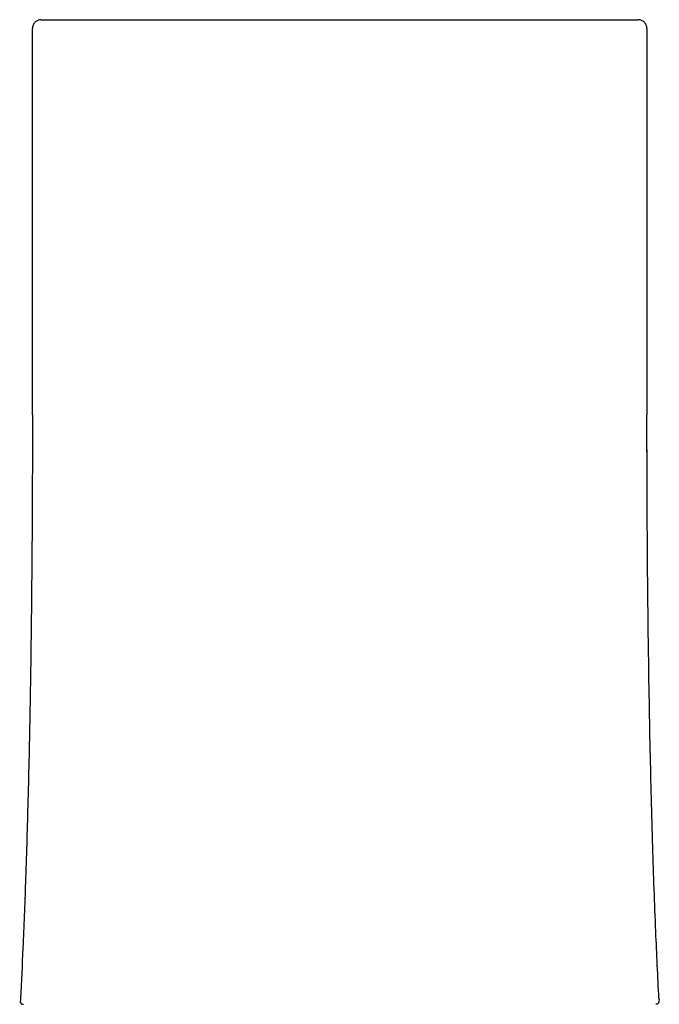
# Model space of a CAD drawing. Header units: millimetres. Extents: x 4339.965 to 4340.015, y 1931.508 to 1931.835.
# Tile 3 of 3: x 4339.969 to 4340.012, y 1931.768 to 1931.835. Entities that reach past the tile are written whole.
import ezdxf

# ---------------------------------------------------------------- set-up
doc = ezdxf.new("R2010")
doc.units = ezdxf.units.MM
doc.layers.add('SANINDUSA', color=3, linetype='Continuous')

msp = doc.modelspace()

# ---------------------------------------------------------------- linework, layer by layer
at = {"layer": 'SANINDUSA'}
for p, q in [((4339.969974, 1931.834886), (4340.010774, 1931.834886)), ((4339.969374, 1931.807886), (4339.969374, 1931.834286)), ((4340.011374, 1931.834286), (4340.011374, 1931.807886)), ((4339.969377, 1931.80557), (4339.969373, 1931.805368)), ((4340.011375, 1931.805368), (4340.011371, 1931.80557))]:
    msp.add_line(p, q, dxfattribs=at)
msp.add_open_spline([(4339.969974, 1931.834886), (4339.969895, 1931.834877), (4339.969738, 1931.834859), (4339.96954, 1931.83472), (4339.969401, 1931.834521), (4339.969383, 1931.834364), (4339.969374, 1931.834286)], degree=3, dxfattribs=at)
for points, knots in [([(4340.011374, 1931.834286), (4340.011365, 1931.834364), (4340.011347, 1931.834521), (4340.011208, 1931.83472), (4340.01101, 1931.834859), (4340.010853, 1931.834877), (4340.010774, 1931.834886)], [0, 0, 0, 0, 0.2499987, 0.4999976, 0.7499949, 1, 1, 1, 1]), ([(4339.969374, 1931.807886), (4339.969374, 1931.807785), (4339.969374, 1931.807199), (4339.969373, 1931.805477), (4339.969365, 1931.802613), (4339.969344, 1931.798822), (4339.969297, 1931.793624), (4339.96921, 1931.787673), (4339.969073, 1931.781482), (4339.968913, 1931.776187), (4339.968747, 1931.7718), (4339.968614, 1931.769162), (4339.968556, 1931.768016)], [0, 0, 0, 0, 0.009971, 0.058324, 0.130088, 0.227651, 0.340179, 0.518725, 0.672249, 0.802763, 0.914325, 1, 1, 1, 1]), ([(4340.012192, 1931.768021), (4340.012117, 1931.769541), (4340.011946, 1931.772999), (4340.011754, 1931.778659), (4340.011583, 1931.785305), (4340.011477, 1931.791594), (4340.011414, 1931.797376), (4340.011388, 1931.801488), (4340.011377, 1931.804735), (4340.011374, 1931.806597), (4340.011374, 1931.807595), (4340.011374, 1931.807886)], [0, 0, 0, 0, 0.114409, 0.260145, 0.425213, 0.613736, 0.732456, 0.859628, 0.922835, 0.977549, 1, 1, 1, 1]), ([(4339.968556, 1931.768016), (4339.968555, 1931.768), (4339.968498, 1931.767635), (4339.96864, 1931.767626), (4339.968775, 1931.767618)], [0, 0, 0, 0, 0.0439456, 1, 1, 1, 1]), ([(4340.012192, 1931.768021), (4340.012194, 1931.768002), (4340.012223, 1931.76765), (4340.012108, 1931.767626), (4340.011973, 1931.767618)], [0, 0, 0, 0, 0.046989, 1, 1, 1, 1])]:
    msp.add_open_spline(points, degree=3, knots=knots, dxfattribs=at)

doc.saveas('drawing.dxf')
